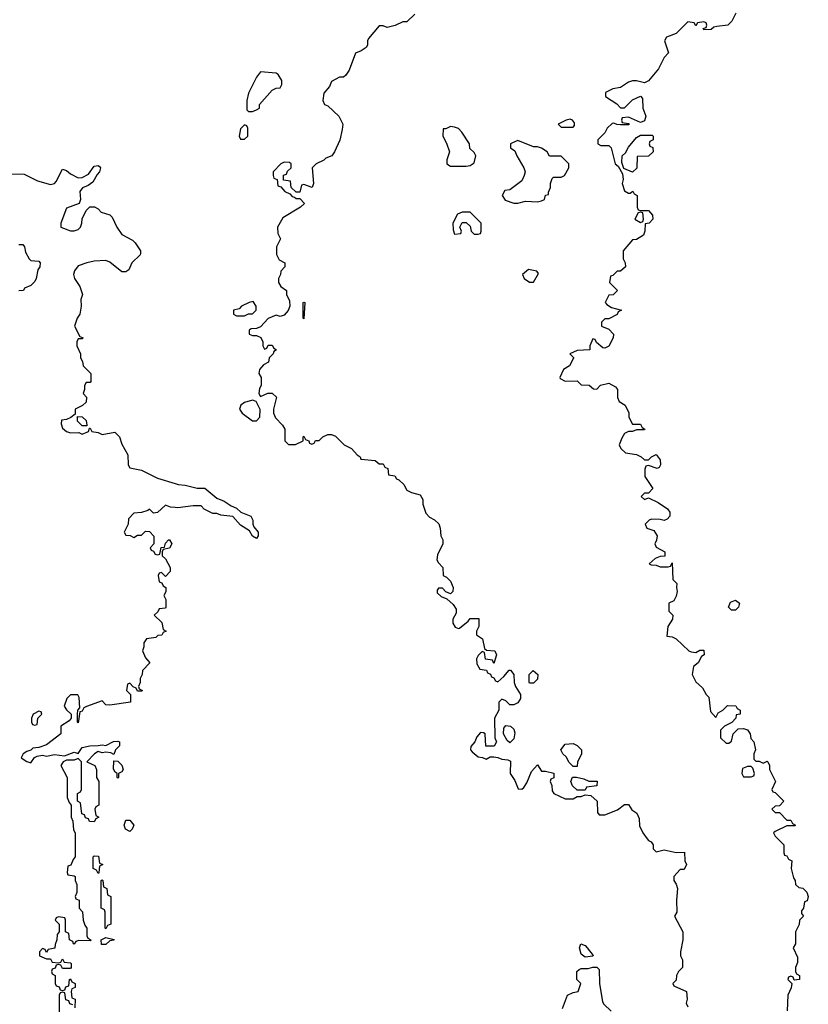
# Model space of a CAD drawing. Header units: inches. Extents: x 2601682 to 2755810, y 449311 to 584050.
# Tile 50 of 256: x 2629214 to 2633198, y 479165 to 484138. Entities that reach past the tile are written whole.
import ezdxf

# ---------------------------------------------------------------- set-up
doc = ezdxf.new("R2010")
doc.units = ezdxf.units.IN
doc.header["$MEASUREMENT"] = 0
for name, color, linetype in [('C6427', 7, 'Continuous'), ('C6428', 7, 'Continuous'), ('C6437', 7, 'Continuous'), ('C6438', 7, 'Continuous')]:
    doc.layers.add(name, color=color, linetype=linetype)

msp = doc.modelspace()

# ---------------------------------------------------------------- linework, layer by layer
at = {"layer": 'C6427', "color": 2, "elevation": 22}
for points in [[(2629494, 480000), (2629494, 479910), (2629483.6, 479896.4), (2629472.7, 479867.3), (2629458, 479862), (2629454, 479830), (2629458, 479818), (2629490, 479814), (2629494, 479810), (2629494, 479790), (2629502, 479770), (2629502, 479730), (2629494, 479710), (2629498, 479698), (2629514, 479690), (2629514, 479650), (2629531.6, 479631.6), (2629534, 479590), (2629543.6, 479563.6), (2629554, 479550), (2629554, 479510), (2629558, 479498), (2629574, 479490), (2629570, 479486), (2629512.7, 479487.3), (2629498, 479482), (2629490, 479468), (2629486, 479470), (2629482, 479482), (2629466, 479490), (2629462, 479522), (2629446, 479530), (2629446, 479590), (2629442, 479602), (2629410, 479606), (2629398, 479602), (2629394, 479590), (2629414, 479570), (2629414, 479530), (2629403.6, 479516.4), (2629402, 479490), (2629392.7, 479467.3), (2629391.6, 479448.4), (2629358, 479442), (2629350, 479426), (2629342, 479442), (2629330, 479446), (2629314, 479430), (2629314, 479410), (2629350, 479394), (2629370, 479394), (2629378, 479378), (2629410, 479374), (2629422, 479378), (2629430, 479394), (2629438, 479378), (2629470, 479374), (2629474, 479370), (2629474, 479350), (2629470, 479346), (2629430, 479346), (2629422, 479362), (2629410, 479366), (2629398, 479362), (2629392.7, 479347.3), (2629378, 479342), (2629374, 479330), (2629378, 479318), (2629394, 479310), (2629394, 479270), (2629398, 479258), (2629412.7, 479252.7), (2629418, 479238), (2629430, 479234), (2629442, 479238), (2629447.3, 479252.7), (2629462, 479258), (2629466, 479290), (2629470, 479294), (2629478, 479278), (2629494, 479270), (2629494, 479250), (2629478, 479242), (2629474, 479230), (2629478, 479198), (2629494, 479190), (2629492.7, 479147.3)], [(2629482, 479162), (2629467.3, 479167.3), (2629462, 479182), (2629447.3, 479187.3), (2629442, 479222), (2629430, 479226), (2629418, 479222), (2629414, 479210), (2629414, 479050)]]:
    msp.add_lwpolyline(points, dxfattribs=at)
for points in [[(2629610, 479826), (2629602, 479842), (2629586, 479850), (2629586, 479910), (2629590, 479914), (2629612.7, 479912.7), (2629618, 479878), (2629634, 479870), (2629618, 479862), (2629614, 479830)], [(2629650, 479546), (2629646, 479550), (2629646, 479630), (2629642, 479642), (2629626, 479650), (2629626, 479790), (2629630, 479794), (2629634, 479790), (2629638, 479758), (2629654, 479750), (2629658, 479718), (2629674, 479710), (2629674, 479570), (2629658, 479562)], [(2629650, 479466), (2629627.3, 479467.3), (2629626, 479490), (2629650, 479502), (2629691.6, 479491.6), (2629690, 479488), (2629670, 479486)]]:
    msp.add_lwpolyline(points, close=True, dxfattribs=at)
at = {"layer": 'C6428', "color": 2}
for points, elevation in [([(2629159.6, 483359.6), (2629236.9, 483356.9), (2629303.5, 483323.5), (2629370, 483306), (2629390, 483311), (2629398.9, 483321.1), (2629430, 483382), (2629450, 483376), (2629470, 483358.8), (2629510, 483338.8), (2629530, 483341), (2629562, 483358), (2629590, 483398), (2629610, 483402), (2629616.9, 483396.9), (2629622, 483390), (2629618, 483370), (2629604.7, 483355.3), (2629583.6, 483316.4), (2629559.8, 483300.2), (2629531.1, 483288.9), (2629518, 483270), (2629522, 483230), (2629514, 483210), (2629450, 483186), (2629422, 483110), (2629422, 483090), (2629471.1, 483071.1), (2629490, 483071), (2629510, 483078), (2629522, 483090), (2629528.7, 483110), (2629528.9, 483131.1), (2629550, 483174), (2629568.4, 483191.6), (2629591.6, 483191.6), (2629610, 483182), (2629626, 483166), (2629670, 483151.3), (2629681, 483141), (2629704.7, 483090), (2629730, 483052), (2629783.5, 483023.5), (2629798, 483010), (2629824.7, 482970), (2629823.6, 482956.4), (2629822, 482950), (2629781, 482910), (2629766, 482874), (2629750, 482864), (2629730, 482864), (2629670, 482912.7), (2629650, 482920.9), (2629590, 482917.2), (2629554, 482910), (2629510, 482894), (2629491.3, 482870), (2629486, 482850), (2629491, 482831), (2629518, 482790), (2629531.3, 482750), (2629523.6, 482723.6), (2629524.7, 482690), (2629518, 482650), (2629504.7, 482630), (2629491.3, 482590), (2629518, 482538), (2629534, 482530), (2629530, 482526), (2629510, 482526), (2629502, 482510), (2629502, 482490), (2629522, 482450), (2629522, 482430), (2629531.6, 482411.6), (2629534, 482390), (2629574, 482350), (2629574, 482310), (2629570, 482306), (2629550, 482306), (2629542, 482290), (2629542, 482270), (2629534, 482250), (2629551.6, 482231.6), (2629550, 482206), (2629531.6, 482188.4), (2629494, 482170), (2629494, 482146), (2629472, 482128), (2629450, 482118), (2629424.7, 482115.3), (2629423.6, 482096.4), (2629430, 482074), (2629450, 482058), (2629470, 482051.3), (2629512, 482052), (2629530, 482044.7), (2629562, 482058), (2629566, 482074), (2629570, 482074), (2629578, 482058), (2629610, 482052), (2629630, 482042), (2629694.8, 482054.8), (2629718, 482030), (2629730, 481994), (2629759.6, 481939.6), (2629762, 481890), (2629770, 481874), (2629830, 481862), (2629910, 481822), (2630000, 481794.3)], 22), ([(2629210, 483002), (2629230, 483002), (2629238, 482990), (2629243.5, 482963.5), (2629262, 482930), (2629270, 482922), (2629310, 482918), (2629318, 482910), (2629316, 482890), (2629306.4, 482873.6), (2629297.3, 482830), (2629290, 482815.3), (2629270, 482795.3), (2629238, 482782), (2629234, 482770), (2629210, 482768.7)], 18), ([(2630000, 481673.7), (2629975.3, 481675.3), (2629950, 481686), (2629910, 481648), (2629890, 481646), (2629870, 481666), (2629862, 481658), (2629830, 481648), (2629790, 481646), (2629763.6, 481616.4), (2629762, 481590), (2629742, 481550), (2629750, 481534), (2629771.6, 481531.6), (2629790, 481522), (2629810, 481534), (2629830, 481534), (2629850, 481554), (2629870, 481552), (2629891.6, 481528.4), (2629892, 481490), (2629874, 481470), (2629878, 481458), (2629890, 481454), (2629898, 481438), (2629910, 481434), (2629922, 481438), (2629928.7, 481471.3), (2629946, 481474), (2629950, 481494), (2629966, 481510), (2629971.1, 481511.1), (2629982, 481490), (2629970, 481468), (2629938, 481462), (2629934, 481450), (2629934, 481430), (2629950, 481414), (2629974, 481370), (2629974, 481350), (2629950, 481326), (2629930, 481346), (2629918, 481342), (2629914, 481330), (2629918, 481298), (2629932.7, 481292.7), (2629938, 481278), (2629952, 481270), (2629951.6, 481248.4), (2629942, 481230), (2629952, 481210), (2629952, 481170), (2629950, 481166), (2629918, 481162), (2629912.7, 481147.3), (2629894, 481130), (2629932.7, 481092.7), (2629938, 481058), (2629954, 481050), (2629938, 481042), (2629931.6, 481028.4), (2629912.7, 481027.3), (2629902, 481018), (2629854, 481010), (2629842, 480990), (2629842, 480970), (2629834, 480950), (2629850, 480914), (2629872, 480890), (2629834, 480850), (2629832, 480830), (2629822, 480810), (2629822, 480790), (2629814, 480770), (2629818, 480758), (2629834, 480750), (2629830, 480746), (2629810, 480746), (2629802, 480762), (2629787.3, 480767.3), (2629770, 480786), (2629758, 480782), (2629754, 480750), (2629774, 480730), (2629774, 480690), (2629670, 480675.3), (2629650, 480678), (2629630, 480698), (2629550.9, 480669.1), (2629538, 480662), (2629530, 480646), (2629518, 480642), (2629510, 480586), (2629506, 480590), (2629506, 480630), (2629508, 480650), (2629518, 480662), (2629514.6, 480714.6), (2629507.3, 480727.3), (2629470, 480728), (2629452, 480710), (2629438, 480670), (2629450, 480652), (2629474, 480630), (2629474, 480610), (2629463.6, 480596.4), (2629422, 480570), (2629422, 480530), (2629350, 480475.3), (2629310, 480462), (2629281, 480459), (2629271, 480449), (2629250, 480442), (2629232, 480430), (2629222, 480410), (2629250, 480391.3), (2629270, 480384.7), (2629289.1, 480410.9), (2629302.7, 480417.3), (2629330, 480422.8), (2629350, 480418), (2629390, 480426), (2629440.4, 480419.6), (2629490, 480438), (2629510, 480432), (2629530, 480461), (2629569.1, 480470.9), (2629610, 480471), (2629630, 480476), (2629650, 480471), (2629687.5, 480492.5), (2629710, 480494), (2629718, 480490), (2629718.8, 480470), (2629698.8, 480450), (2629690, 480426), (2629674.6, 480434.6), (2629650, 480438), (2629630, 480435.3), (2629610, 480442), (2629592, 480430), (2629554, 480390), (2629594, 480370), (2629602, 480350), (2629602, 480310), (2629614, 480290), (2629614, 480170), (2629598, 480162), (2629594, 480150), (2629598, 480118), (2629614, 480110), (2629598, 480102), (2629590, 480086), (2629567.3, 480087.3), (2629562, 480102), (2629547.3, 480107.3), (2629542, 480122), (2629527.3, 480127.3), (2629522, 480182), (2629506, 480190), (2629506, 480230), (2629522, 480238), (2629526, 480250), (2629526, 480390), (2629510, 480406), (2629490, 480398), (2629450, 480398), (2629434, 480390), (2629422, 480370), (2629454, 480310), (2629454, 480210), (2629463.6, 480183.6), (2629474, 480170), (2629474, 480110), (2629482, 480090), (2629485.4, 480045.4), (2629494, 480030), (2629494, 480000)], 22)]:
    msp.add_lwpolyline(points, dxfattribs=dict(at, elevation=elevation))
at = {"layer": 'C6428', "color": 2, "elevation": 22}
for points in [[(2629530, 482086), (2629506, 482110), (2629506, 482134), (2629530, 482132), (2629550, 482114), (2629554, 482090), (2629554, 482086), (2629550, 482086)], [(2629310, 480646), (2629282, 480630), (2629274, 480610), (2629274, 480590), (2629278, 480578), (2629290, 480574), (2629302, 480578), (2629306, 480610), (2629326, 480630), (2629322, 480642)], [(2629710, 480306), (2629706, 480310), (2629706, 480330), (2629696.4, 480336.4), (2629687.3, 480352.7), (2629690, 480394), (2629710, 480392), (2629730, 480372), (2629736, 480350), (2629730, 480338), (2629714, 480330), (2629714, 480310)], [(2629770, 480038), (2629748.4, 480048.4), (2629742, 480070), (2629750, 480094), (2629770, 480094), (2629791, 480070), (2629782, 480050)]]:
    msp.add_lwpolyline(points, close=True, dxfattribs=at)
at = {"layer": 'C6437', "color": 2}
for points, elevation in [([(2632384.1, 480000), (2632390, 479992), (2632404.7, 479984.7), (2632414, 479970), (2632414, 479950), (2632430, 479934), (2632470, 479944.7), (2632530, 479931.3), (2632572.7, 479932.7), (2632574, 479890), (2632582, 479870), (2632570, 479846), (2632550, 479846), (2632518, 479810), (2632518, 479790), (2632531, 479771), (2632538, 479750), (2632531.3, 479690), (2632534, 479630), (2632522, 479610), (2632564.7, 479530), (2632564.7, 479490), (2632552, 479430), (2632552, 479410), (2632562, 479390), (2632562, 479350), (2632542, 479330), (2632532, 479310), (2632530, 479286), (2632514, 479270), (2632518, 479258), (2632582, 479230), (2632586, 479190), (2632581, 479170), (2632590, 479152)], 26), ([(2633044, 480000), (2633074, 479970), (2633074, 479930), (2633078, 479918), (2633090, 479914), (2633098, 479898), (2633114, 479890), (2633111.3, 479850), (2633123.6, 479803.6), (2633132, 479790), (2633134, 479770), (2633150, 479754), (2633171.1, 479751.1), (2633191, 479731), (2633198, 479710), (2633192.7, 479687.3), (2633178, 479682), (2633174, 479650), (2633163.6, 479636.4), (2633163.6, 479623.6), (2633174, 479610), (2633154, 479590), (2633151.6, 479568.4), (2633134, 479530), (2633134, 479470), (2633122, 479450), (2633143.6, 479403.6), (2633143.6, 479376.4), (2633134, 479350), (2633134, 479330), (2633138, 479318), (2633154, 479310), (2633154, 479290), (2633126, 479286), (2633122, 479302), (2633110, 479306), (2633098, 479302), (2633094, 479290), (2633114, 479270), (2633111.6, 479248.4), (2633094, 479210), (2633091.6, 479131.6)], 30), ([(2631956.5, 479143.5), (2631982, 479210), (2632010, 479224.7), (2632035.3, 479230), (2632048, 479270), (2632029, 479290), (2632029, 479330), (2632040.2, 479339.8), (2632050, 479344.7), (2632085.4, 479345.4), (2632110, 479352), (2632130, 479352), (2632141, 479341), (2632142.8, 479270), (2632158, 479178), (2632165.2, 479165.2), (2632202, 479130)], 22)]:
    msp.add_lwpolyline(points, dxfattribs=dict(at, elevation=elevation))
at = {"layer": 'C6437', "color": 2, "elevation": 22}
msp.add_lwpolyline([(2632070, 479402), (2632050, 479418), (2632042.7, 479450), (2632049.1, 479470.9), (2632070, 479461), (2632081, 479450), (2632111.3, 479411.3), (2632110, 479408)], close=True, dxfattribs=at)
at = {"layer": 'C6438', "color": 2}
for points, elevation in [([(2631210, 484166), (2631170, 484126), (2631150, 484126), (2631111.1, 484108.9), (2631070, 484098), (2631050, 484106), (2631030, 484106), (2630976.9, 484043.1), (2630971.3, 484030), (2630971.6, 484008.4), (2630963.6, 483996.4), (2630939.8, 483980.2), (2630910, 483968), (2630878, 483882), (2630862, 483858), (2630850, 483848), (2630830, 483848), (2630790, 483826), (2630779.8, 483800.2), (2630750, 483766), (2630744.7, 483730), (2630754, 483710), (2630770, 483702), (2630826, 483650), (2630846, 483610), (2630843.6, 483583.6), (2630830.7, 483529.3), (2630804.7, 483470), (2630791.3, 483450), (2630761, 483439), (2630750, 483428.7), (2630711.1, 483408.9), (2630692, 483390), (2630698, 483310), (2630691.3, 483290), (2630650, 483306), (2630638, 483302), (2630630, 483266), (2630610, 483266), (2630586, 483290), (2630582, 483322), (2630547.3, 483327.3), (2630547.3, 483352.7), (2630562, 483358), (2630567.3, 483372.7), (2630586, 483390), (2630586, 483410), (2630576.4, 483416.4), (2630550, 483418), (2630534, 483410), (2630494, 483370), (2630494, 483350), (2630498, 483338), (2630514, 483330), (2630518, 483298), (2630532.7, 483292.7), (2630554, 483270), (2630578, 483258), (2630590, 483244.7), (2630602, 483242), (2630610, 483234), (2630630, 483234), (2630652, 483210), (2630632, 483190), (2630543.5, 483136.5), (2630516, 483090), (2630518, 483058), (2630532, 483030), (2630512, 482990), (2630511.6, 482951.6), (2630524.7, 482924.7), (2630554, 482910), (2630554, 482890), (2630532.7, 482867.3), (2630532, 482850), (2630522, 482830), (2630522, 482810), (2630534, 482790), (2630562, 482770), (2630562, 482750), (2630576.9, 482716.9), (2630578, 482690), (2630570.9, 482669.1), (2630550, 482646), (2630530, 482638), (2630510, 482646), (2630470, 482628), (2630430, 482586), (2630410, 482578), (2630383.6, 482576.4), (2630374, 482570), (2630374, 482550), (2630390, 482542), (2630410, 482542), (2630432.7, 482532.7), (2630442, 482510), (2630442, 482490), (2630450, 482474), (2630462, 482478), (2630470, 482494), (2630490, 482494), (2630498, 482478), (2630512, 482470), (2630498, 482462), (2630494, 482450), (2630474, 482430), (2630471.3, 482408.7), (2630445.4, 482394.6), (2630424.7, 482370), (2630422, 482350), (2630434, 482330), (2630434, 482290), (2630425.4, 482274.6), (2630422, 482250), (2630430, 482234), (2630468.4, 482251.6), (2630490, 482251.3), (2630511, 482231), (2630496, 482170), (2630496, 482150), (2630506.4, 482126.4), (2630542, 482090), (2630554, 482070), (2630554, 482010), (2630572.7, 481992.7), (2630607.3, 481992.7), (2630646, 482010), (2630646, 482030), (2630650, 482034), (2630658, 482018), (2630674, 482010), (2630678, 481998), (2630690, 481994), (2630702, 481998), (2630708.4, 482011.6), (2630727.3, 482012.7), (2630746, 482030), (2630770, 482042), (2630790, 482042), (2630810, 482034), (2630854, 481990), (2630891.1, 481971.1), (2630919.6, 481939.6), (2630934, 481930), (2630938, 481918), (2631010, 481912), (2631030, 481894), (2631050, 481894), (2631058, 481878), (2631074, 481870), (2631078, 481838), (2631110, 481834), (2631118, 481818), (2631130, 481814), (2631154, 481790), (2631170, 481762), (2631194, 481750), (2631237.3, 481737.3), (2631250, 481714), (2631251.3, 481690), (2631266, 481646), (2631284.7, 481624.7), (2631310, 481612), (2631330.9, 481590.9), (2631338, 481570), (2631342, 481530), (2631351.3, 481510), (2631351.3, 481490), (2631325.4, 481434.6), (2631322, 481410), (2631330, 481394), (2631351.6, 481371.6), (2631354, 481330), (2631370, 481322), (2631390, 481302), (2631404.7, 481270), (2631402, 481250), (2631390, 481238), (2631367.3, 481247.3), (2631350, 481266), (2631330, 481266), (2631323.6, 481256.4), (2631323.6, 481243.6), (2631343.6, 481223.6), (2631372.7, 481212.7), (2631403.6, 481183.6), (2631419.6, 481159.6), (2631419.6, 481140.4), (2631402, 481110), (2631402, 481090), (2631414, 481070), (2631430, 481062), (2631436.4, 481063.6), (2631480.4, 481099.6), (2631490, 481114), (2631532.7, 481112.7), (2631532.7, 481072.7), (2631522, 481050), (2631522, 481030), (2631551.3, 481010), (2631562, 480962), (2631572.7, 480952.7), (2631614, 480950), (2631622, 480930), (2631610, 480886), (2631602, 480902), (2631567.3, 480907.3), (2631562, 480942), (2631550, 480946), (2631530, 480926), (2631522, 480910), (2631523.6, 480883.6), (2631538, 480858), (2631572.7, 480852.7), (2631578, 480838), (2631592.7, 480832.7), (2631598, 480818), (2631610, 480814), (2631618, 480798), (2631630, 480794), (2631660.4, 480819.6), (2631687.3, 480852.7), (2631692.7, 480852.7), (2631711.1, 480831.1), (2631711.3, 480790), (2631718, 480770), (2631744.7, 480730), (2631744.7, 480710), (2631739.8, 480700.2), (2631730, 480688), (2631710, 480678), (2631690, 480678), (2631670, 480698), (2631650, 480706), (2631634, 480690), (2631634, 480650), (2631612, 480610), (2631614, 480510), (2631622, 480490), (2631611.1, 480468.9), (2631568.7, 480468.7), (2631566, 480530), (2631556.4, 480536.4), (2631542, 480538), (2631523.6, 480516.4), (2631514, 480490), (2631492.7, 480467.3), (2631492, 480450), (2631499.6, 480439.6), (2631530, 480414), (2631551.6, 480411.6), (2631570, 480402), (2631590, 480414), (2631610, 480414), (2631630, 480412), (2631650, 480402), (2631679.6, 480399.6), (2631692.7, 480392.7), (2631692, 480330), (2631715.3, 480295.3), (2631732.7, 480252.7), (2631750, 480252), (2631760.4, 480259.6), (2631776.4, 480283.6), (2631800.2, 480339.8), (2631830, 480374), (2631850, 480342), (2631870, 480342), (2631911.6, 480331.6), (2631911.6, 480308.4), (2631898, 480302), (2631894, 480290), (2631902, 480270), (2631903.6, 480243.6), (2631912, 480230), (2631970, 480202), (2632010, 480202), (2632030, 480214), (2632050, 480214), (2632070, 480222), (2632099.6, 480219.6), (2632132, 480190), (2632132.7, 480132.7), (2632142, 480122), (2632170, 480122), (2632233.6, 480146.4), (2632270, 480174), (2632290, 480174), (2632307.1, 480147.1), (2632332, 480130), (2632343.6, 480103.6), (2632345.4, 480065.4), (2632362, 480030), (2632384.1, 480000)], 26), ([(2632832, 484170), (2632811.3, 484130), (2632791.3, 484110), (2632736, 484104), (2632721, 484099), (2632708, 484088), (2632670, 484086), (2632667.3, 484092.7), (2632682, 484098), (2632686, 484110), (2632682, 484122), (2632670, 484126), (2632638, 484122), (2632630, 484106), (2632622, 484122), (2632590, 484126), (2632530, 484068), (2632482, 484050), (2632472, 484030), (2632492, 483970), (2632470, 483946), (2632442, 483890), (2632390, 483828.7), (2632370, 483819), (2632330, 483829), (2632310, 483829), (2632290, 483822), (2632250, 483795.3), (2632210, 483788), (2632174, 483770), (2632174, 483750), (2632230, 483712), (2632250, 483692), (2632270, 483692), (2632310, 483732), (2632350, 483752), (2632359.6, 483739.6), (2632362, 483690), (2632378, 483650), (2632370, 483626), (2632350, 483618), (2632290, 483646), (2632258, 483642), (2632254, 483630), (2632258, 483618), (2632290, 483614), (2632294, 483610), (2632290, 483606), (2632250, 483606), (2632230, 483608), (2632215.3, 483615.3), (2632206.4, 483613.6), (2632182, 483590), (2632170, 483566), (2632134, 483530), (2632134, 483510), (2632150, 483502), (2632190, 483502), (2632202, 483490), (2632222, 483410), (2632238, 483398), (2632259.6, 483359.6), (2632262, 483330), (2632258, 483310), (2632270, 483274), (2632290, 483262), (2632298, 483262), (2632311.6, 483271.6), (2632318, 483258), (2632334, 483250), (2632334, 483190), (2632338, 483178), (2632350, 483174), (2632390, 483174), (2632411.3, 483150), (2632412, 483130), (2632394, 483110), (2632374, 483106), (2632371.3, 483070), (2632364.7, 483050), (2632330, 483028), (2632310, 483026), (2632262, 482970), (2632262, 482930), (2632272, 482910), (2632274, 482890), (2632250, 482868), (2632232.7, 482867.3), (2632210, 482846), (2632198, 482842), (2632194, 482810), (2632234, 482770), (2632212.7, 482747.3), (2632190, 482746), (2632172, 482710), (2632179.6, 482699.6), (2632203.6, 482683.6), (2632254, 482670), (2632238, 482662), (2632231.6, 482648.4), (2632190, 482626), (2632170, 482626), (2632154, 482610), (2632154, 482590), (2632190, 482574), (2632214, 482550), (2632212, 482530), (2632191, 482489), (2632170, 482478), (2632160.4, 482480.4), (2632127.3, 482507.3), (2632122, 482522), (2632110, 482526), (2632094, 482490), (2632094, 482470), (2632030, 482466), (2631994, 482450), (2632012, 482432), (2632011.6, 482428.4), (2631991.1, 482388.9), (2631962, 482370), (2631942, 482330), (2631944.7, 482324.7), (2631970, 482312), (2632030, 482314), (2632050, 482294), (2632091.6, 482291.6), (2632112.7, 482272.7), (2632130, 482272), (2632148.7, 482291.3), (2632190, 482302), (2632223.6, 482283.6), (2632234, 482270), (2632234, 482230), (2632242, 482210), (2632272, 482190), (2632291.6, 482151.6), (2632292, 482130), (2632310, 482094), (2632350, 482094), (2632358, 482078), (2632372, 482070), (2632370, 482066), (2632330, 482066), (2632310, 482058), (2632290, 482058), (2632270, 482048), (2632255.3, 482024.7), (2632242, 481990), (2632251.1, 481971.1), (2632274, 481950), (2632330, 481942), (2632354, 481930), (2632370, 481914), (2632390, 481914), (2632406, 481930), (2632430, 481942), (2632450, 481914), (2632451.1, 481888.9), (2632444.7, 481875.3), (2632434, 481870), (2632390, 481886), (2632378, 481882), (2632372, 481868), (2632371.3, 481830), (2632412, 481770), (2632390, 481746), (2632370, 481746), (2632354, 481730), (2632370, 481714), (2632390, 481722), (2632439.8, 481699.8), (2632486.4, 481666.4), (2632498, 481650), (2632498, 481630), (2632485.4, 481614.6), (2632470, 481608.7), (2632450, 481614), (2632405.4, 481614.6), (2632394, 481610), (2632374, 481590), (2632382, 481570), (2632416.9, 481556.9), (2632434, 481530), (2632431.6, 481508.4), (2632422, 481490), (2632430, 481474), (2632474, 481450), (2632472.7, 481427.3), (2632450, 481426), (2632423.6, 481416.4), (2632394, 481390), (2632403.6, 481383.6), (2632430, 481382), (2632450, 481374), (2632490, 481374), (2632502, 481378), (2632510, 481394), (2632514, 481310), (2632534, 481290), (2632531.3, 481270), (2632536, 481250), (2632530, 481226), (2632518, 481202), (2632494, 481190), (2632494, 481150), (2632514, 481130), (2632511.3, 481110), (2632487.9, 481072.1), (2632483.6, 481023.6), (2632510, 481021), (2632530.8, 481010.8), (2632594, 480950), (2632605.4, 480945.4), (2632630, 480942), (2632650, 480954), (2632670, 480954), (2632672, 480930), (2632658, 480922), (2632642, 480890), (2632618, 480870), (2632612, 480830), (2632630, 480794), (2632663.6, 480763.6), (2632682, 480730), (2632696, 480716), (2632703.6, 480643.6), (2632730, 480614), (2632743.1, 480636.9), (2632766, 480650), (2632790, 480674), (2632831.6, 480671.6), (2632838, 480658), (2632854, 480650), (2632854, 480630), (2632834, 480626), (2632832, 480610), (2632811.3, 480588.7), (2632774, 480570), (2632754, 480550), (2632754, 480510), (2632783.6, 480483.6), (2632796.4, 480483.6), (2632810, 480494), (2632818, 480530), (2632844, 480556), (2632870, 480558), (2632891.1, 480551.1), (2632904.7, 480530), (2632907.1, 480507.1), (2632922, 480490), (2632932, 480450), (2632922, 480430), (2632922, 480402), (2632932.7, 480392.7), (2632950, 480392), (2632970, 480382), (2632990, 480392), (2632994, 480390), (2633002, 480370), (2633002, 480350), (2633032, 480290), (2633014, 480250), (2633018, 480238), (2633030, 480234), (2633074, 480190), (2633052.7, 480167.3), (2633030, 480166), (2633014, 480150), (2633030, 480134), (2633052.7, 480132.7), (2633090, 480094), (2633110, 480094), (2633118, 480078), (2633134, 480070), (2633130, 480066), (2633090, 480066), (2633030, 480038), (2633022, 480030), (2633030, 480014), (2633044, 480000)], 30), ([(2630000, 481794.3), (2630014, 481790), (2630050, 481786), (2630110, 481771), (2630150, 481771.3), (2630210, 481721), (2630246.4, 481706.4), (2630282, 481682), (2630310, 481671.3), (2630331.1, 481651.1), (2630382, 481630), (2630391.3, 481610), (2630391.3, 481590), (2630396.9, 481576.9), (2630418, 481550), (2630418, 481530), (2630410, 481518), (2630390, 481528.7), (2630375.3, 481555.3), (2630330, 481584), (2630290, 481628), (2630230, 481635.3), (2630210, 481644), (2630190, 481644), (2630146, 481666), (2630130, 481682), (2630090, 481682), (2630012.9, 481672.9), (2630000, 481673.7)], 22)]:
    msp.add_lwpolyline(points, dxfattribs=dict(at, elevation=elevation))
for points, elevation in [([(2630430, 483874), (2630410, 483848), (2630370, 483766), (2630362, 483730), (2630362, 483682), (2630370, 483674), (2630390, 483674), (2630410, 483682), (2630426, 483690), (2630426, 483710), (2630490, 483782), (2630510, 483792), (2630530, 483794), (2630538, 483810), (2630538, 483830), (2630520.4, 483860.4), (2630510, 483868)], 26), ([(2631994.6, 483634.6), (2631974, 483630), (2631934, 483610), (2631950, 483594), (2632010, 483594), (2632016.4, 483603.6), (2632016.4, 483616.4), (2632006, 483630)], 30), ([(2630350, 483606), (2630330, 483586), (2630322, 483550), (2630330, 483534), (2630350, 483534), (2630366, 483550), (2630366, 483590), (2630362, 483602)], 26), ([(2631390, 483598), (2631366, 483586), (2631354, 483586), (2631352, 483550), (2631370, 483514), (2631384.7, 483470), (2631372, 483430), (2631372, 483410), (2631390, 483398), (2631470, 483398), (2631490, 483402), (2631510, 483414), (2631518, 483450), (2631510, 483466), (2631487.3, 483487.3), (2631486, 483510), (2631448, 483570), (2631430, 483588), (2631410, 483595.3)], 30), ([(2631730, 483528), (2631703.6, 483516.4), (2631694, 483510), (2631694, 483490), (2631715.3, 483475.3), (2631724.7, 483450), (2631761, 483390), (2631766.8, 483370), (2631762.8, 483350), (2631750, 483324), (2631690, 483278), (2631665.4, 483274.6), (2631652, 483250), (2631666.4, 483226.4), (2631710, 483211.3), (2631730, 483211.3), (2631770, 483221), (2631830, 483218), (2631850, 483222), (2631866, 483230), (2631870, 483252), (2631886, 483254), (2631886, 483266), (2631895.3, 483290), (2631895.3, 483310), (2631904.7, 483335.3), (2631910, 483342), (2631950, 483342), (2631966, 483350), (2631988, 483390), (2631988, 483410), (2631950, 483448), (2631890, 483448.7), (2631878, 483470), (2631850, 483488.7), (2631830, 483495.3), (2631810, 483495.3)], 30), ([(2632310, 483368), (2632266, 483386), (2632256.4, 483416.4), (2632258, 483450), (2632274.6, 483465.4), (2632290, 483494), (2632330, 483542), (2632350, 483554), (2632410, 483554), (2632414, 483550), (2632414, 483530), (2632398, 483522), (2632394, 483510), (2632398, 483498), (2632412.7, 483492.7), (2632414, 483470), (2632391.1, 483448.9), (2632334, 483446), (2632331.6, 483388.4)], 30), ([(2631490, 483166), (2631450, 483166), (2631425.4, 483154.6), (2631402, 483110), (2631403.6, 483076.4), (2631410, 483054), (2631442, 483058), (2631446, 483070), (2631438, 483090), (2631450, 483114), (2631470, 483114), (2631490, 483094), (2631494, 483070), (2631510, 483054), (2631530, 483054), (2631542, 483058), (2631546, 483070), (2631546, 483110)], 30), ([(2632350, 483166), (2632338, 483162), (2632322, 483130), (2632350, 483114), (2632362, 483118), (2632366, 483130), (2632362, 483162)], 30), ([(2631783.6, 482876.4), (2631754, 482850), (2631762, 482830), (2631790, 482812), (2631810, 482812), (2631835.3, 482855.3), (2631827.3, 482867.3)], 30), ([(2630393.6, 482713.6), (2630374, 482710), (2630334, 482690), (2630322, 482678), (2630294, 482670), (2630294, 482650), (2630310, 482642), (2630350, 482642), (2630370, 482652), (2630390, 482652), (2630408, 482670), (2630408, 482690)], 26), ([(2630650, 482626), (2630646, 482630), (2630646, 482710), (2630650, 482711.3), (2630654, 482710)], 26), ([(2630390, 482215.3), (2630350, 482204), (2630331.3, 482190), (2630324.7, 482170), (2630338, 482150), (2630390, 482111.3), (2630410, 482112), (2630428, 482130), (2630428.4, 482168.4), (2630408.4, 482208.4)], 26), ([(2632810, 481155.3), (2632795.3, 481170), (2632804.5, 481195.5), (2632830, 481206), (2632850.8, 481190), (2632844.7, 481170), (2632830, 481155.3)], 30), ([(2631790, 480786), (2631788, 480790), (2631788, 480830), (2631808.7, 480851.3), (2631832, 480830), (2631830, 480806), (2631810, 480786)], 26), ([(2631690, 480486), (2631676.4, 480496.4), (2631658, 480530), (2631660.4, 480559.6), (2631670, 480572), (2631694, 480570), (2631710, 480554), (2631715.3, 480535.3), (2631710, 480506)], 26), ([(2632010, 480366), (2631990, 480386), (2631974.6, 480414.6), (2631958, 480430), (2631948, 480450), (2631970, 480478), (2632010, 480482), (2632031.1, 480471.1), (2632052, 480450), (2632052, 480428), (2632032, 480390), (2632030, 480366)], 26), ([(2632910, 480366), (2632890, 480366), (2632864.7, 480355.3), (2632862, 480330), (2632870, 480314), (2632910, 480314), (2632922, 480318), (2632926, 480330), (2632918, 480358)], 30), ([(2632030, 480246), (2632007.3, 480267.3), (2631998, 480290), (2632007.3, 480312.7), (2632027.3, 480312.7), (2632063.6, 480303.6), (2632090, 480292), (2632130.9, 480290.9), (2632130, 480268), (2632078, 480262), (2632070, 480246)], 26)]:
    msp.add_lwpolyline(points, close=True, dxfattribs=dict(at, elevation=elevation))

doc.saveas('drawing.dxf')
